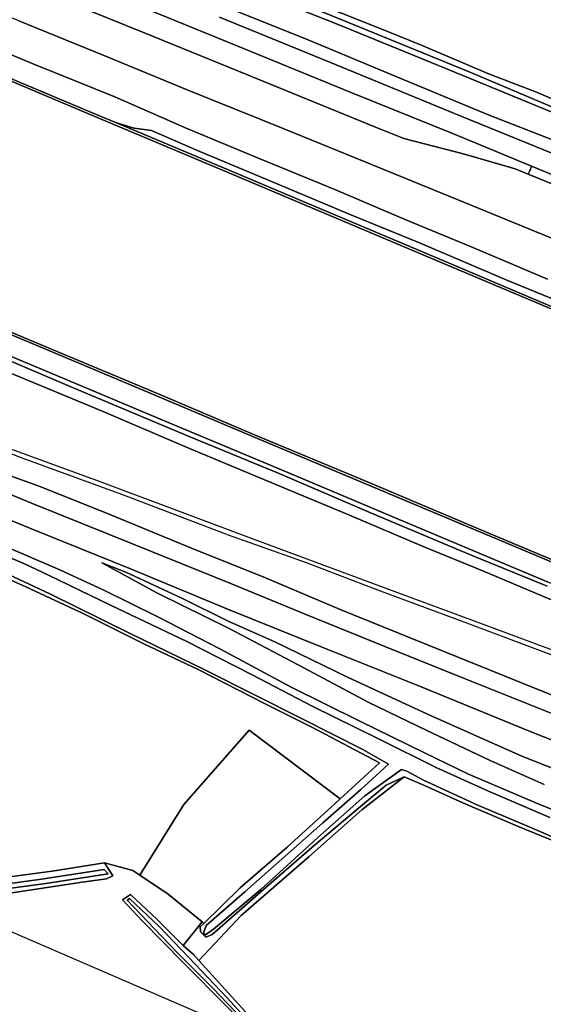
# Model space of a CAD drawing. Extents: x -26035517 to 31750492, y -9237385 to 8160032.
# Tile 195 of 256: x 17579043 to 17687539, y 4218038 to 4422223. Entities that reach past the tile are written whole.
import ezdxf

# ---------------------------------------------------------------- set-up
doc = ezdxf.new("R2010")
doc.units = 0
doc.layers.add('T-25', color=7, linetype='CONTINUOUS')

msp = doc.modelspace()

# ---------------------------------------------------------------- linework, layer by layer
at = {"layer": 'T-25', "color": 9}
for points in [[(17484503, 4513504, 6860), (17718212, 4420676, 6743), (17714594, 4412287, 6787), (17710481, 4404016, 7040), (17705846, 4400078, 7123), (17705117, 4402417, 7067), (17704249, 4406032, 6893), (17704178, 4411252, 6330), (17702635, 4404816, 6373), (17703102, 4401828, 6427), (17704392, 4399340, 6417), (17694938, 4403412, 6300), (17686100, 4407197, 6233), (17676050, 4411097, 6050), (17662433, 4416879, 5977), (17654759, 4419985, 5987), (17641396, 4425293, 5930)], [(17685111, 4391855, 7487), (17668902, 4398521, 7480), (17647883, 4407073, 7470), (17628791, 4414850, 7473), (17601379, 4426043, 7473), (17578686, 4435369, 7520), (17542998, 4449968, 7493), (17511239, 4462905, 7457), (17484689, 4473699, 7497), (17457273, 4485132, 7490), (17430152, 4496179, 7483), (17415352, 4502189, 7550)], [(17411622, 4498425, 8040), (17433643, 4489365, 8010), (17456990, 4479890, 8003), (17483404, 4469105, 8023), (17506022, 4459890, 8017), (17532176, 4449180, 8013), (17553784, 4440356, 8013), (17581400, 4429053, 8007), (17605059, 4419453, 8013), (17624392, 4411567, 8063), (17652790, 4399959, 8063), (17658610, 4397605, 8043), (17671181, 4394311, 7983), (17681703, 4391287, 7903), (17684437, 4390168, 7913), (17711583, 4379159, 7913), (17733778, 4369983, 7917), (17747557, 4362385, 8017)], [(17863673, 4319010, 7560), (17819853, 4336968, 7533), (17813684, 4339488, 7525), (17806357, 4342480, 7515), (17780095, 4353206, 7480), (17749750, 4365549, 7490), (17734508, 4371696, 7397), (17713538, 4380191, 7420), (17685111, 4391855, 7487), (17668902, 4398521, 7480), (17647883, 4407073, 7470), (17628791, 4414850, 7473), (17601379, 4426043, 7473), (17578686, 4435369, 7520), (17542998, 4449968, 7493), (17511239, 4462905, 7457), (17484689, 4473699, 7497), (17457273, 4485132, 7490), (17430152, 4496179, 7483)], [(17744784, 4354208, 7993), (17718513, 4365001, 8067), (17697539, 4373558, 8063), (17672710, 4383682, 8033), (17652266, 4392070, 8030), (17633978, 4399533, 8030), (17613730, 4407703, 8013), (17596303, 4414861, 8013), (17578862, 4421973, 8043), (17559729, 4429765, 8033), (17542938, 4436691, 8023), (17525399, 4443809, 8040), (17501517, 4453591, 8000), (17478669, 4462886, 7993), (17456538, 4471966, 7983), (17429703, 4482875, 8017), (17411158, 4490483, 8040)], [(17433643, 4489365, 8010), (17456990, 4479890, 8003), (17483404, 4469105, 8023), (17506022, 4459890, 8017), (17532176, 4449180, 8013), (17553784, 4440356, 8013), (17581400, 4429053, 8007), (17605059, 4419453, 8013), (17624392, 4411567, 8063), (17652790, 4399959, 8063), (17658610, 4397605, 8043), (17671181, 4394311, 7983), (17681703, 4391287, 7903), (17684437, 4390168, 7913), (17711583, 4379159, 7913), (17733778, 4369983, 7917), (17747557, 4362385, 8017), (17755963, 4357882, 8013), (17772522, 4351082, 8037), (17800062, 4339833, 8017), (17806006, 4337406, 8023), (17810615, 4335524, 8027), (17823382, 4330310, 8040), (17858501, 4315984, 8033)], [(17874107, 4301184, 8013), (17841696, 4314432, 7973), (17811947, 4326547, 7957), (17778369, 4340273, 7937), (17751902, 4351165, 7960), (17744784, 4354208, 7993), (17718513, 4365001, 8067), (17697539, 4373558, 8063), (17672710, 4383682, 8033), (17652266, 4392070, 8030), (17633978, 4399533, 8030), (17613730, 4407703, 8013), (17596303, 4414861, 8013), (17578862, 4421973, 8043), (17559729, 4429765, 8033), (17542938, 4436691, 8023), (17525399, 4443809, 8040), (17501517, 4453591, 8000), (17478669, 4462886, 7993), (17456538, 4471966, 7983), (17429703, 4482875, 8017)], [(17730021, 4338455, 6900), (17708786, 4353947, 6807), (17704035, 4355960, 5870), (17688827, 4362387, 5873), (17665918, 4372101, 5917), (17645912, 4380503, 5910), (17619262, 4391767, 5930), (17594586, 4402172, 5437), (17575327, 4410279, 5397), (17543103, 4423839, 5390), (17515642, 4435450, 5373), (17503444, 4440475, 5383)], [(17730316, 4338859, 6900), (17709034, 4354385, 6807), (17704230, 4356420, 5870), (17689022, 4362847, 5873), (17666112, 4372562, 5917), (17646106, 4380964, 5910), (17619456, 4392228, 5930), (17599074, 4400822, 5523), (17594780, 4402633, 5437), (17575521, 4410740, 5397), (17543297, 4424300, 5390), (17515835, 4435911, 5373), (17503634, 4440937, 4953)], [(17601379, 4426043, 7473), (17628791, 4414850, 7473), (17647883, 4407073, 7470), (17668902, 4398521, 7480), (17685111, 4391855, 7487), (17684724, 4390887, 7731), (17684437, 4390168, 7913), (17681703, 4391287, 7903), (17671181, 4394311, 7983), (17658610, 4397605, 8043), (17652790, 4399959, 8063), (17624392, 4411567, 8063), (17605059, 4419453, 8013), (17581400, 4429053, 8007)], [(17625018, 4429172, 5370), (17644359, 4421522, 5380), (17665853, 4412756, 5383), (17691529, 4402167, 5383), (17703322, 4397457, 5383), (17703619, 4398293, 5383), (17689804, 4403933, 5383), (17672194, 4411424, 5383), (17655974, 4418050, 5383), (17640547, 4424335, 5383)], [(17640547, 4424335, 5383), (17655974, 4418050, 5383), (17672194, 4411424, 5383), (17689804, 4403933, 5383), (17703619, 4398293, 5383), (17703322, 4397457, 5383), (17691529, 4402167, 5383), (17665853, 4412756, 5383), (17644359, 4421522, 5380), (17625018, 4429172, 5370)], [(17625018, 4429172, 5370), (17644359, 4421522, 5380), (17665853, 4412756, 5383), (17691529, 4402167, 5383), (17703322, 4397457, 5383), (17703619, 4398293, 5383), (17689804, 4403933, 5383), (17672194, 4411424, 5383), (17655974, 4418050, 5383), (17640547, 4424335, 5383)], [(17641396, 4425293, 5930), (17654759, 4419985, 5987), (17662433, 4416879, 5977), (17676050, 4411097, 6050), (17686100, 4407197, 6233), (17694938, 4403412, 6300), (17704392, 4399340, 6417), (17703102, 4401828, 6427), (17702635, 4404816, 6373), (17704178, 4411252, 6330), (17704178, 4411252, 6330), (17704249, 4406032, 6893), (17705117, 4402417, 7067), (17705846, 4400078, 7123), (17705215, 4395816, 7120), (17703389, 4393277, 7220), (17700456, 4393038, 7310), (17676006, 4402575, 7287), (17656836, 4410524, 7260), (17638147, 4418312, 7333), (17618584, 4426154, 7383)], [(17618584, 4426154, 7383), (17638147, 4418312, 7333), (17656836, 4410524, 7260), (17676006, 4402575, 7287), (17700456, 4393038, 7310), (17703389, 4393277, 7220), (17705215, 4395816, 7120), (17705846, 4400078, 7123), (17710481, 4404016, 7040), (17710481, 4404016, 7040), (17709626, 4402298, 7093), (17705612, 4393390, 7053), (17704222, 4391633, 7293), (17699339, 4390431, 7427), (17691831, 4393514, 7450), (17670326, 4402251, 7420), (17643420, 4413348, 7407), (17620436, 4422727, 7470)], [(17641396, 4425293, 5930), (17654759, 4419985, 5987), (17662433, 4416879, 5977), (17676050, 4411097, 6050), (17686100, 4407197, 6233), (17694938, 4403412, 6300), (17704392, 4399340, 6417), (17703102, 4401828, 6427), (17702635, 4404816, 6373), (17704178, 4411252, 6330), (17704249, 4406032, 6893), (17705117, 4402417, 7067), (17705846, 4400078, 7123), (17705215, 4395816, 7120), (17703389, 4393277, 7220), (17700456, 4393038, 7310), (17676006, 4402575, 7287), (17656836, 4410524, 7260), (17638147, 4418312, 7333), (17618584, 4426154, 7383)], [(17620436, 4422727, 7470), (17643420, 4413348, 7407), (17670326, 4402251, 7420), (17691831, 4393514, 7450), (17699339, 4390431, 7427), (17704222, 4391633, 7293), (17705612, 4393390, 7053), (17708063, 4392325, 7100), (17707415, 4389704, 7310), (17709409, 4386481, 7407), (17720708, 4381720, 7433), (17738995, 4374189, 7383), (17750677, 4369396, 7403)], [(17620436, 4422727, 7470), (17643420, 4413348, 7407), (17670326, 4402251, 7420), (17691831, 4393514, 7450), (17699339, 4390431, 7427), (17709409, 4386481, 7407), (17720708, 4381720, 7433), (17738995, 4374189, 7383), (17750677, 4369396, 7403), (17767127, 4362701, 7400), (17800623, 4349166, 7437), (17833171, 4335764, 7460), (17863182, 4323529, 7460)], [(17717418, 4281017, 4950), (17702730, 4286704, 4953), (17688109, 4291987, 4953), (17672545, 4297761, 4953), (17657363, 4303376, 4967), (17641606, 4309216, 4970), (17627100, 4314648, 4973), (17612728, 4320032, 4973), (17595350, 4326511, 4977), (17576671, 4333350, 4987), (17560252, 4339549, 4987), (17539343, 4347229, 4940), (17520562, 4354306, 4940), (17505471, 4359871, 4940), (17490741, 4365362, 4947), (17490013, 4365633, 4947), (17476527, 4370905, 4947), (17465858, 4375505, 4953), (17452881, 4381414, 4937), (17436839, 4389613, 4900), (17421473, 4398215, 4807), (17406225, 4407610, 4787), (17397223, 4413458, 4787), (17384518, 4422136, 4853)], [(17578862, 4421973, 8043), (17596303, 4414861, 8013), (17613730, 4407703, 8013), (17633978, 4399533, 8030), (17652266, 4392070, 8030), (17672710, 4383682, 8033), (17697539, 4373558, 8063)], [(17688416, 4368442, 7707), (17672457, 4375204, 7697), (17659074, 4380712, 7700), (17644346, 4387041, 7713), (17628670, 4393457, 7770), (17613538, 4399712, 7747), (17598751, 4406196, 7830), (17581943, 4413022, 7783), (17564986, 4420046, 7787)], [(17564986, 4420046, 7787), (17581943, 4413022, 7783), (17598751, 4406196, 7830), (17613538, 4399712, 7747), (17628670, 4393457, 7770), (17644346, 4387041, 7713), (17659074, 4380712, 7700), (17672457, 4375204, 7697), (17688416, 4368442, 7707)], [(17564986, 4420046, 7787), (17581943, 4413022, 7783), (17598751, 4406196, 7830), (17613538, 4399712, 7747), (17628670, 4393457, 7770), (17644346, 4387041, 7713), (17659074, 4380712, 7700), (17672457, 4375204, 7697), (17688416, 4368442, 7707)], [(17575521, 4410740, 5397), (17594780, 4402633, 5437), (17599074, 4400822, 5523), (17619456, 4392228, 5930), (17646106, 4380964, 5910), (17666112, 4372562, 5917), (17689022, 4362847, 5873)], [(17693627, 4362606, 6020), (17680008, 4368204, 6020), (17661870, 4375967, 6010), (17647674, 4381776, 6027), (17632046, 4388310, 6030), (17615506, 4395258, 5993), (17606363, 4399273, 6080), (17602728, 4399740, 5503), (17599074, 4400822, 5523), (17594780, 4402633, 5437), (17575521, 4410740, 5397)], [(17693627, 4362606, 6020), (17680008, 4368204, 6020), (17661870, 4375967, 6010), (17647674, 4381776, 6027), (17632046, 4388310, 6030), (17615506, 4395258, 5993), (17606363, 4399273, 6080), (17602728, 4399740, 5503), (17599074, 4400822, 5523), (17594780, 4402633, 5437), (17575521, 4410740, 5397)], [(17688827, 4362387, 5873), (17665918, 4372101, 5917), (17645912, 4380503, 5910), (17619262, 4391767, 5930), (17594586, 4402172, 5437), (17575327, 4410279, 5397)], [(17575327, 4410279, 5397), (17594586, 4402172, 5437), (17619262, 4391767, 5930), (17645912, 4380503, 5910), (17665918, 4372101, 5917), (17688827, 4362387, 5873)], [(17689022, 4362847, 5873), (17666112, 4372562, 5917), (17646106, 4380964, 5910), (17619456, 4392228, 5930), (17599074, 4400822, 5523), (17602728, 4399740, 5503), (17606363, 4399273, 6080), (17615506, 4395258, 5993), (17632046, 4388310, 6030), (17647674, 4381776, 6027), (17661870, 4375967, 6010), (17680008, 4368204, 6020), (17693627, 4362606, 6020)], [(17477741, 4398648, 5387), (17482127, 4396743, 6290), (17506644, 4386510, 6317), (17530561, 4376472, 6397), (17557479, 4365164, 6387), (17584629, 4353800, 6387), (17607399, 4344224, 6393), (17627507, 4335686, 6403), (17651024, 4325825, 6407), (17675722, 4315451, 6407), (17689966, 4309459, 6433), (17705810, 4307167, 6860), (17721027, 4305045, 6923)], [(17477940, 4399107, 4950), (17482323, 4397203, 6290), (17506837, 4386971, 6317), (17530755, 4376933, 6397), (17557672, 4365625, 6387), (17584822, 4354261, 6387), (17607594, 4344685, 6393), (17627701, 4336147, 6403), (17651217, 4326286, 6407), (17675916, 4315912, 6407), (17690101, 4309945, 6433), (17705880, 4307662, 6860), (17721096, 4305540, 6923)], [(17719760, 4288932, 4820), (17704443, 4295414, 4993), (17688898, 4302023, 5003), (17675135, 4307853, 5003), (17662624, 4313000, 5003), (17647415, 4319502, 5080), (17631315, 4326172, 5027), (17614211, 4333317, 4993), (17595981, 4341111, 4990), (17576997, 4348993, 4990), (17558403, 4356777, 4997), (17536261, 4366099, 5003), (17516552, 4374414, 4983), (17493763, 4383958, 4980), (17477819, 4390643, 4957), (17477580, 4390737, 4957), (17474738, 4391855, 4957), (17473606, 4392714, 4957), (17472892, 4394163, 4957), (17472587, 4395509, 4957), (17472772, 4396612, 4957)], [(17482127, 4396743, 6290), (17480885, 4392758, 6280), (17505284, 4382562, 6233), (17526095, 4373856, 6253), (17545816, 4365633, 6267), (17566532, 4356853, 6273), (17584374, 4349381, 6187), (17608382, 4339302, 6247), (17633285, 4328903, 6230), (17655907, 4319305, 6203), (17679969, 4309188, 6197), (17688583, 4305592, 6313), (17692861, 4304209, 6350), (17702277, 4301614, 6740), (17720203, 4296664, 7810)], [(17734508, 4371696, 7397), (17713538, 4380191, 7420), (17685111, 4391855, 7487), (17684724, 4390887, 7731), (17684437, 4390168, 7913)], [(17712386, 4269244, 9397), (17688992, 4278451, 9033), (17671003, 4285687, 8747), (17654728, 4292245, 8513), (17638221, 4298934, 8247), (17622952, 4305213, 8030), (17602439, 4313559, 7667), (17581507, 4321982, 7363), (17563767, 4329255, 7340), (17540580, 4338662, 7287), (17529344, 4343063, 7293), (17517729, 4347377, 7330), (17502738, 4352737, 7333), (17486995, 4358126, 7310), (17462872, 4366469, 7353), (17451753, 4370380, 7340), (17447517, 4371536, 7327), (17442812, 4372135, 7323), (17439990, 4372553, 7310), (17437333, 4373500, 7300)], [(17435562, 4363845, 7120), (17438086, 4365200, 7160), (17441140, 4366102, 7197), (17444205, 4366498, 7213), (17447057, 4366347, 7243), (17450382, 4365720, 7253), (17456854, 4363346, 7257), (17479147, 4355628, 7227), (17508638, 4345316, 7213), (17518185, 4341875, 7210), (17528310, 4338117, 7190), (17539673, 4333618, 7190), (17551451, 4328899, 7217), (17567105, 4322535, 7237), (17581139, 4316780, 7300), (17601972, 4308376, 7613), (17622276, 4299942, 7897), (17641870, 4292010, 8200), (17662211, 4283840, 8500), (17685195, 4274500, 8920), (17698643, 4269164, 9127), (17710504, 4264571, 9277)], [(17557672, 4365625, 6387), (17584822, 4354261, 6387), (17607594, 4344685, 6393), (17627701, 4336147, 6403), (17651217, 4326286, 6407), (17675916, 4315912, 6407), (17690101, 4309945, 6433)], [(17690101, 4309945, 6433), (17675916, 4315912, 6407), (17651217, 4326286, 6407), (17627701, 4336147, 6403), (17607594, 4344685, 6393), (17584822, 4354261, 6387), (17557672, 4365625, 6387)], [(17689966, 4309459, 6433), (17675722, 4315451, 6407), (17651024, 4325825, 6407), (17627507, 4335686, 6403), (17607399, 4344224, 6393), (17584629, 4353800, 6387), (17557479, 4365164, 6387)], [(17557479, 4365164, 6387), (17584629, 4353800, 6387), (17607399, 4344224, 6393), (17627507, 4335686, 6403), (17651024, 4325825, 6407), (17675722, 4315451, 6407), (17689966, 4309459, 6433)], [(17566532, 4356853, 6273), (17584374, 4349381, 6187), (17608382, 4339302, 6247), (17633285, 4328903, 6230), (17655907, 4319305, 6203), (17679969, 4309188, 6197), (17688583, 4305592, 6313)], [(17688583, 4305592, 6313), (17679969, 4309188, 6197), (17655907, 4319305, 6203), (17633285, 4328903, 6230), (17608382, 4339302, 6247), (17584374, 4349381, 6187), (17566532, 4356853, 6273)], [(17572905, 4353226, 6230), (17590499, 4345759, 6193), (17614162, 4335783, 6190), (17632468, 4328219, 6210), (17653415, 4319251, 6217), (17672919, 4311008, 6227), (17688347, 4304747, 6263)], [(17572905, 4353226, 6230), (17590499, 4345759, 6193), (17614162, 4335783, 6190), (17632468, 4328219, 6210), (17653415, 4319251, 6217), (17672919, 4311008, 6227), (17688347, 4304747, 6263)], [(17688347, 4304747, 6263), (17672919, 4311008, 6227), (17653415, 4319251, 6217), (17632468, 4328219, 6210), (17614162, 4335783, 6190), (17590499, 4345759, 6193), (17572905, 4353226, 6230)], [(17688898, 4302023, 5003), (17675135, 4307853, 5003), (17662624, 4313000, 5003), (17647415, 4319502, 5080), (17631315, 4326172, 5027), (17614211, 4333317, 4993), (17595981, 4341111, 4990), (17576997, 4348993, 4990)], [(17688898, 4302023, 5003), (17675135, 4307853, 5003), (17662624, 4313000, 5003), (17647415, 4319502, 5080), (17631315, 4326172, 5027), (17614211, 4333317, 4993), (17595981, 4341111, 4990), (17576997, 4348993, 4990)], [(17576997, 4348993, 4990), (17595981, 4341111, 4990), (17614211, 4333317, 4993), (17631315, 4326172, 5027), (17647415, 4319502, 5080), (17662624, 4313000, 5003), (17675135, 4307853, 5003), (17688898, 4302023, 5003)], [(17560462, 4338695, 5020), (17579710, 4331326, 4973), (17600124, 4323845, 4983), (17622250, 4315363, 4997), (17638410, 4309626, 4990), (17653191, 4303968, 4983), (17671625, 4297141, 4973), (17686922, 4291426, 4953), (17704639, 4284786, 4920)], [(17560462, 4338695, 5020), (17579710, 4331326, 4973), (17600124, 4323845, 4983), (17622250, 4315363, 4997), (17638410, 4309626, 4990), (17653191, 4303968, 4983), (17671625, 4297141, 4973), (17686922, 4291426, 4953), (17704639, 4284786, 4920)], [(17688109, 4291987, 4953), (17672545, 4297761, 4953), (17657363, 4303376, 4967), (17641606, 4309216, 4970), (17627100, 4314648, 4973), (17612728, 4320032, 4973), (17595350, 4326511, 4977), (17576671, 4333350, 4987)], [(17563767, 4329255, 7340), (17581507, 4321982, 7363), (17602439, 4313559, 7667), (17622952, 4305213, 8030), (17638221, 4298934, 8247), (17654728, 4292245, 8513), (17671003, 4285687, 8747), (17688992, 4278451, 9033)], [(17688992, 4278451, 9033), (17671003, 4285687, 8747), (17654728, 4292245, 8513), (17638221, 4298934, 8247), (17622952, 4305213, 8030), (17602439, 4313559, 7667), (17581507, 4321982, 7363), (17563767, 4329255, 7340)], [(17714079, 4272375, 9347), (17686581, 4283267, 8840), (17666425, 4291399, 8520), (17645450, 4299935, 8240), (17629941, 4306501, 7990), (17614616, 4312651, 7717), (17597748, 4319646, 7463), (17583446, 4325382, 7210), (17568854, 4330636, 7290)], [(17568854, 4330636, 7290), (17583446, 4325382, 7210), (17597748, 4319646, 7463), (17614616, 4312651, 7717), (17629941, 4306501, 7990), (17645450, 4299935, 8240), (17666425, 4291399, 8520), (17686581, 4283267, 8840), (17714079, 4272375, 9347)], [(17714079, 4272375, 9347), (17686581, 4283267, 8840), (17666425, 4291399, 8520), (17645450, 4299935, 8240), (17629941, 4306501, 7990), (17614616, 4312651, 7717), (17597748, 4319646, 7463), (17583446, 4325382, 7210), (17568854, 4330636, 7290)], [(17567105, 4322535, 7237), (17581139, 4316780, 7300), (17601972, 4308376, 7613), (17622276, 4299942, 7897), (17641870, 4292010, 8200), (17662211, 4283840, 8500), (17685195, 4274500, 8920), (17698643, 4269164, 9127), (17710504, 4264571, 9277), (17725506, 4258713, 9490), (17734485, 4255251, 9600), (17739872, 4253639, 9687), (17743744, 4253330, 9787), (17746922, 4253616, 9887), (17746922, 4253616, 9887), (17752162, 4252871, 9937), (17756727, 4251838, 9943), (17764017, 4248941, 9990), (17779479, 4243219, 9980), (17803801, 4233234, 9947), (17843855, 4217109, 9873), (17879889, 4202823, 9867)], [(17698643, 4269164, 9127), (17685195, 4274500, 8920), (17662211, 4283840, 8500), (17641870, 4292010, 8200), (17622276, 4299942, 7897), (17601972, 4308376, 7613), (17581139, 4316780, 7300), (17567105, 4322535, 7237)], [(17688911, 4256761, 5617), (17676152, 4262267, 5617), (17665504, 4267097, 5617), (17653258, 4273127, 5617), (17639672, 4279853, 5617), (17627184, 4286372, 5617), (17613673, 4293287, 5617), (17597834, 4300831, 5617), (17584998, 4307015, 5617), (17580048, 4309352, 5617), (17572843, 4312433, 5617)], [(17688911, 4256761, 5617), (17676152, 4262267, 5617), (17665504, 4267097, 5617), (17653258, 4273127, 5617), (17639672, 4279853, 5617), (17627184, 4286372, 5617), (17613673, 4293287, 5617), (17597834, 4300831, 5617), (17584998, 4307015, 5617), (17580048, 4309352, 5617), (17572843, 4312433, 5617)], [(17572843, 4312433, 5617), (17580048, 4309352, 5617), (17584998, 4307015, 5617), (17597834, 4300831, 5617), (17613673, 4293287, 5617), (17627184, 4286372, 5617), (17639672, 4279853, 5617), (17653258, 4273127, 5617), (17665504, 4267097, 5617), (17676152, 4262267, 5617), (17688911, 4256761, 5617)], [(17575641, 4313187, 7177), (17587336, 4308126, 7160), (17596464, 4303921, 7137), (17607656, 4298366, 7093), (17620663, 4291654, 6913), (17635302, 4283796, 6863), (17649544, 4276741, 6827), (17662938, 4270185, 6827), (17672061, 4265735, 6857), (17686505, 4259621, 6867), (17706613, 4251476, 6837), (17721418, 4244859, 6793), (17730200, 4241325, 6847), (17738939, 4238353, 6857), (17746958, 4234978, 6857), (17754351, 4232013, 6780), (17761746, 4229236, 6900), (17770549, 4226592, 6827), (17789930, 4221470, 6850), (17811806, 4215531, 7290), (17834627, 4209549, 7707), (17849735, 4205034, 8157), (17860747, 4201420, 8260)], [(17575641, 4313187, 7177), (17587336, 4308126, 7160), (17596464, 4303921, 7137), (17607656, 4298366, 7093), (17620663, 4291654, 6913), (17635302, 4283796, 6863), (17649544, 4276741, 6827), (17662938, 4270185, 6827), (17672061, 4265735, 6857), (17686505, 4259621, 6867), (17706613, 4251476, 6837), (17721418, 4244859, 6793), (17730200, 4241325, 6847), (17738939, 4238353, 6857), (17746958, 4234978, 6857), (17754351, 4232013, 6780), (17761746, 4229236, 6900), (17770549, 4226592, 6827), (17789930, 4221470, 6850), (17811806, 4215531, 7290), (17834627, 4209549, 7707), (17849735, 4205034, 8157), (17860747, 4201420, 8260)], [(17860747, 4201420, 8260), (17849735, 4205034, 8157), (17834627, 4209549, 7707), (17811806, 4215531, 7290), (17789930, 4221470, 6850), (17770549, 4226592, 6827), (17761746, 4229236, 6900), (17754351, 4232013, 6780), (17746958, 4234978, 6857), (17738939, 4238353, 6857), (17730200, 4241325, 6847), (17721418, 4244859, 6793), (17706613, 4251476, 6837), (17686505, 4259621, 6867), (17672061, 4265735, 6857), (17662938, 4270185, 6827), (17649544, 4276741, 6827), (17635302, 4283796, 6863), (17620663, 4291654, 6913), (17607656, 4298366, 7093), (17596464, 4303921, 7137), (17587336, 4308126, 7160), (17575641, 4313187, 7177)], [(17691996, 4250940, 6303), (17682169, 4254976, 6377), (17670840, 4259827, 6450), (17662927, 4263430, 6410), (17658677, 4265184, 6307), (17654968, 4263460, 6253), (17650085, 4259394, 6353), (17640053, 4250944, 6407), (17630120, 4242312, 6413), (17618938, 4232519, 6463), (17617613, 4231971, 6407), (17616483, 4233051, 6337), (17616451, 4234072, 6317), (17617172, 4234780, 6317), (17624714, 4242194, 6317), (17634477, 4250594, 6330), (17645207, 4260409, 6350), (17645443, 4260625, 6348), (17653625, 4268094, 6283), (17639746, 4275428, 6310), (17629883, 4280344, 6160), (17616032, 4287489, 6107), (17604770, 4292816, 6113), (17592444, 4298935, 6303), (17580153, 4304697, 6370), (17569920, 4309148, 6400)], [(17691996, 4250940, 6303), (17682169, 4254976, 6377), (17670840, 4259827, 6450), (17662927, 4263430, 6410), (17658677, 4265184, 6307), (17654968, 4263460, 6253), (17650085, 4259394, 6353), (17640053, 4250944, 6407), (17630120, 4242312, 6413), (17618938, 4232519, 6463), (17617613, 4231971, 6407), (17616483, 4233051, 6337), (17616451, 4234072, 6317), (17617172, 4234780, 6317), (17624714, 4242194, 6317), (17634477, 4250594, 6330), (17645207, 4260409, 6350), (17645443, 4260625, 6348), (17653625, 4268094, 6283), (17639746, 4275428, 6310), (17629883, 4280344, 6160), (17616032, 4287489, 6107), (17604770, 4292816, 6113), (17592444, 4298935, 6303), (17580153, 4304697, 6370), (17569920, 4309148, 6400)], [(17569920, 4309148, 6400), (17580153, 4304697, 6370), (17592444, 4298935, 6303), (17604770, 4292816, 6113), (17616032, 4287489, 6107), (17629883, 4280344, 6160), (17639746, 4275428, 6310), (17653625, 4268094, 6283), (17645443, 4260625, 6348), (17626583, 4274916, 6337), (17613059, 4259466, 6337), (17603931, 4244798, 6359), (17602450, 4245789, 6360), (17596608, 4247374, 6273), (17585787, 4245676, 6240), (17576468, 4244386, 6273)], [(17687750, 4263652, 7107), (17676539, 4268625, 7107), (17663267, 4274921, 7140), (17651368, 4280605, 7120), (17636719, 4288428, 7197), (17622276, 4296033, 7207), (17607614, 4303333, 7307), (17596043, 4309563, 7463), (17601041, 4307625, 7613), (17612802, 4302207, 7787), (17622262, 4297515, 7807), (17631936, 4293198, 7997), (17646957, 4285894, 8187), (17663532, 4278212, 8390), (17683122, 4269475, 8690), (17700756, 4262525, 9107)], [(17687750, 4263652, 7107), (17676539, 4268625, 7107), (17663267, 4274921, 7140), (17651368, 4280605, 7120), (17636719, 4288428, 7197), (17622276, 4296033, 7207), (17607614, 4303333, 7307), (17596043, 4309563, 7463), (17596043, 4309563, 7463), (17601041, 4307625, 7613), (17612802, 4302207, 7787), (17622262, 4297515, 7807), (17631936, 4293198, 7997), (17646957, 4285894, 8187), (17663532, 4278212, 8390), (17683122, 4269475, 8690), (17700756, 4262525, 9107)], [(17700756, 4262525, 9107), (17683122, 4269475, 8690), (17663532, 4278212, 8390), (17646957, 4285894, 8187), (17631936, 4293198, 7997), (17622262, 4297515, 7807), (17612802, 4302207, 7787), (17601041, 4307625, 7613), (17596043, 4309563, 7463), (17596043, 4309563, 7463), (17607614, 4303333, 7307), (17622276, 4296033, 7207), (17636719, 4288428, 7197), (17651368, 4280605, 7120), (17663267, 4274921, 7140), (17676539, 4268625, 7107), (17687750, 4263652, 7107)], [(17694241, 4250720, 5783), (17683660, 4255239, 5783), (17674135, 4259254, 5783), (17662717, 4264488, 5783), (17659266, 4266357, 5783), (17658148, 4266719, 5783), (17650547, 4261291, 5783), (17640767, 4252548, 5783), (17628988, 4241851, 5783), (17619177, 4233606, 5783), (17617573, 4232475, 5783), (17617104, 4232825, 5783), (17617688, 4234369, 5783), (17625685, 4241333, 5783), (17632238, 4247138, 5777), (17641855, 4255650, 5767), (17649668, 4262514, 5747), (17655474, 4267836, 5747), (17650155, 4270888, 5747), (17637604, 4277231, 5747), (17617566, 4287311, 5760), (17601779, 4295021, 5760), (17585297, 4303135, 5760), (17576730, 4307155, 5760)], [(17576730, 4307155, 5760), (17585297, 4303135, 5760), (17601779, 4295021, 5760), (17617566, 4287311, 5760), (17637604, 4277231, 5747), (17650155, 4270888, 5747), (17655474, 4267836, 5747), (17649668, 4262514, 5747), (17641855, 4255650, 5767), (17632238, 4247138, 5777), (17625685, 4241333, 5783), (17617688, 4234369, 5783), (17617104, 4232825, 5783), (17617573, 4232475, 5783), (17619177, 4233606, 5783), (17628988, 4241851, 5783), (17640767, 4252548, 5783), (17650547, 4261291, 5783), (17658148, 4266719, 5783), (17659266, 4266357, 5783), (17662717, 4264488, 5783), (17674135, 4259254, 5783), (17683660, 4255239, 5783), (17694241, 4250720, 5783)], [(17576730, 4307155, 5760), (17585297, 4303135, 5760), (17601779, 4295021, 5760), (17617566, 4287311, 5760), (17637604, 4277231, 5747), (17650155, 4270888, 5747), (17655474, 4267836, 5747), (17649668, 4262514, 5747), (17641855, 4255650, 5767), (17632238, 4247138, 5777), (17625685, 4241333, 5783), (17617688, 4234369, 5783), (17617104, 4232825, 5783), (17617573, 4232475, 5783), (17619177, 4233606, 5783), (17628988, 4241851, 5783), (17640767, 4252548, 5783), (17650547, 4261291, 5783), (17658148, 4266719, 5783), (17659266, 4266357, 5783), (17662717, 4264488, 5783), (17674135, 4259254, 5783), (17683660, 4255239, 5783), (17694241, 4250720, 5783)], [(17645443, 4260625, 6348), (17626583, 4274916, 6337), (17613059, 4259466, 6337), (17603931, 4244798, 6359)], [(17616195, 4227101, 6381), (17624936, 4236489, 6413), (17639031, 4248661, 6387), (17649968, 4258394, 6357), (17658677, 4265184, 6307)]]:
    msp.add_polyline3d(points, dxfattribs=at)
for points in [[(17734508, 4371696, 7397), (17734093, 4370723, 7692), (17733778, 4369983, 7917), (17711583, 4379159, 7913), (17684437, 4390168, 7913), (17684724, 4390887, 7731), (17685111, 4391855, 7487), (17713538, 4380191, 7420), (17734508, 4371696, 7397)], [(17603931, 4244798, 6359), (17613059, 4259466, 6337), (17626583, 4274916, 6337), (17645443, 4260625, 6348), (17645207, 4260409, 6350), (17634477, 4250594, 6330), (17624714, 4242194, 6317), (17617172, 4234780, 6317), (17616874, 4235117, 6350), (17609781, 4240884, 6353), (17603931, 4244798, 6359)], [(17658677, 4265184, 6307), (17649968, 4258394, 6357), (17639031, 4248661, 6387), (17624936, 4236489, 6413), (17616195, 4227101, 6381), (17615057, 4228358, 6380), (17612881, 4230259, 6357), (17616874, 4235117, 6350), (17617172, 4234780, 6317), (17616451, 4234072, 6317), (17616483, 4233051, 6337), (17617613, 4231971, 6407), (17618938, 4232519, 6463), (17630120, 4242312, 6413), (17640053, 4250944, 6407), (17650085, 4259394, 6353), (17654968, 4263460, 6253), (17658677, 4265184, 6307)], [(17632464, 4209170, 6410), (17624352, 4218097, 6387), (17616195, 4227101, 6381), (17624936, 4236489, 6413), (17639031, 4248661, 6387), (17649968, 4258394, 6357), (17658677, 4265184, 6307), (17662927, 4263430, 6410), (17670840, 4259827, 6450), (17682169, 4254976, 6377), (17691996, 4250940, 6303), (17703944, 4245884, 6240), (17719237, 4239721, 6070), (17714251, 4235381, 6170), (17704825, 4226946, 6267), (17694419, 4217917, 6253), (17682783, 4207581, 6290), (17673041, 4199087, 6287), (17667297, 4194100, 6287), (17632464, 4209170, 6410)], [(17557437, 4241628, 6323), (17569715, 4243426, 6360), (17576468, 4244386, 6273), (17585787, 4245676, 6240), (17596608, 4247374, 6273), (17598321, 4244668, 6377), (17597028, 4244044, 6377), (17592006, 4243369, 6330), (17577921, 4241222, 6277), (17562733, 4239337, 6283), (17561206, 4239997, 5870), (17572547, 4241467, 5870), (17584446, 4243119, 5870), (17597360, 4245105, 5870), (17596528, 4245992, 5870), (17583584, 4244003, 5870), (17568033, 4241826, 5870), (17559614, 4240686, 5870), (17557437, 4241628, 6323)], [(17557437, 4241628, 6323), (17569715, 4243426, 6360), (17576468, 4244386, 6273), (17585787, 4245676, 6240), (17596608, 4247374, 6273), (17598321, 4244668, 6377), (17597028, 4244044, 6377), (17592006, 4243369, 6330), (17577921, 4241222, 6277), (17562733, 4239337, 6283), (17561206, 4239997, 5870), (17572547, 4241467, 5870), (17584446, 4243119, 5870), (17597360, 4245105, 5870), (17596528, 4245992, 5870), (17583584, 4244003, 5870), (17568033, 4241826, 5870), (17559614, 4240686, 5870), (17557437, 4241628, 6323)], [(17562733, 4239337, 6283), (17577921, 4241222, 6277), (17592006, 4243369, 6330), (17597028, 4244044, 6377), (17598321, 4244668, 6377), (17596608, 4247374, 6273), (17602450, 4245789, 6360), (17603931, 4244798, 6359), (17609781, 4240884, 6353), (17616874, 4235117, 6350), (17612881, 4230259, 6357), (17607523, 4235634, 6300), (17601998, 4240825, 6327), (17600320, 4239716, 6360), (17604453, 4235272, 6303), (17612848, 4226798, 6247), (17622065, 4217494, 6253), (17628387, 4210933, 6323), (17562733, 4239337, 6283)], [(17561206, 4239997, 5870), (17559614, 4240686, 5870), (17568033, 4241826, 5870), (17583584, 4244003, 5870), (17596528, 4245992, 5870), (17597360, 4245105, 5870), (17584446, 4243119, 5870), (17572547, 4241467, 5870), (17561206, 4239997, 5870)], [(17628387, 4210933, 6323), (17622065, 4217494, 6253), (17612848, 4226798, 6247), (17604453, 4235272, 6303), (17600320, 4239716, 6360), (17601998, 4240825, 6327), (17607523, 4235634, 6300), (17612881, 4230259, 6357), (17615057, 4228358, 6380), (17616195, 4227101, 6381), (17624352, 4218097, 6387), (17632464, 4209170, 6410), (17630684, 4209940, 5903), (17622047, 4219370, 5903), (17614003, 4227799, 5903), (17607932, 4234187, 5877), (17601790, 4239959, 5877), (17601307, 4239665, 5877), (17605542, 4235189, 5877), (17611628, 4228868, 5877), (17619132, 4221343, 5913), (17629525, 4210441, 5910), (17628387, 4210933, 6323)], [(17628387, 4210933, 6323), (17622065, 4217494, 6253), (17612848, 4226798, 6247), (17604453, 4235272, 6303), (17600320, 4239716, 6360), (17601998, 4240825, 6327), (17607523, 4235634, 6300), (17612881, 4230259, 6357), (17615057, 4228358, 6380), (17616195, 4227101, 6381), (17624352, 4218097, 6387), (17632464, 4209170, 6410), (17630684, 4209940, 5903), (17622047, 4219370, 5903), (17614003, 4227799, 5903), (17607932, 4234187, 5877), (17601790, 4239959, 5877), (17601307, 4239665, 5877), (17605542, 4235189, 5877), (17611628, 4228868, 5877), (17619132, 4221343, 5913), (17629525, 4210441, 5910), (17628387, 4210933, 6323)], [(17630684, 4209940, 5903), (17629525, 4210441, 5910), (17619132, 4221343, 5913), (17611628, 4228868, 5877), (17605542, 4235189, 5877), (17601307, 4239665, 5877), (17601790, 4239959, 5877), (17607932, 4234187, 5877), (17614003, 4227799, 5903), (17622047, 4219370, 5903), (17630684, 4209940, 5903)]]:
    msp.add_polyline3d(points, close=True, dxfattribs=at)

doc.saveas('drawing.dxf')
